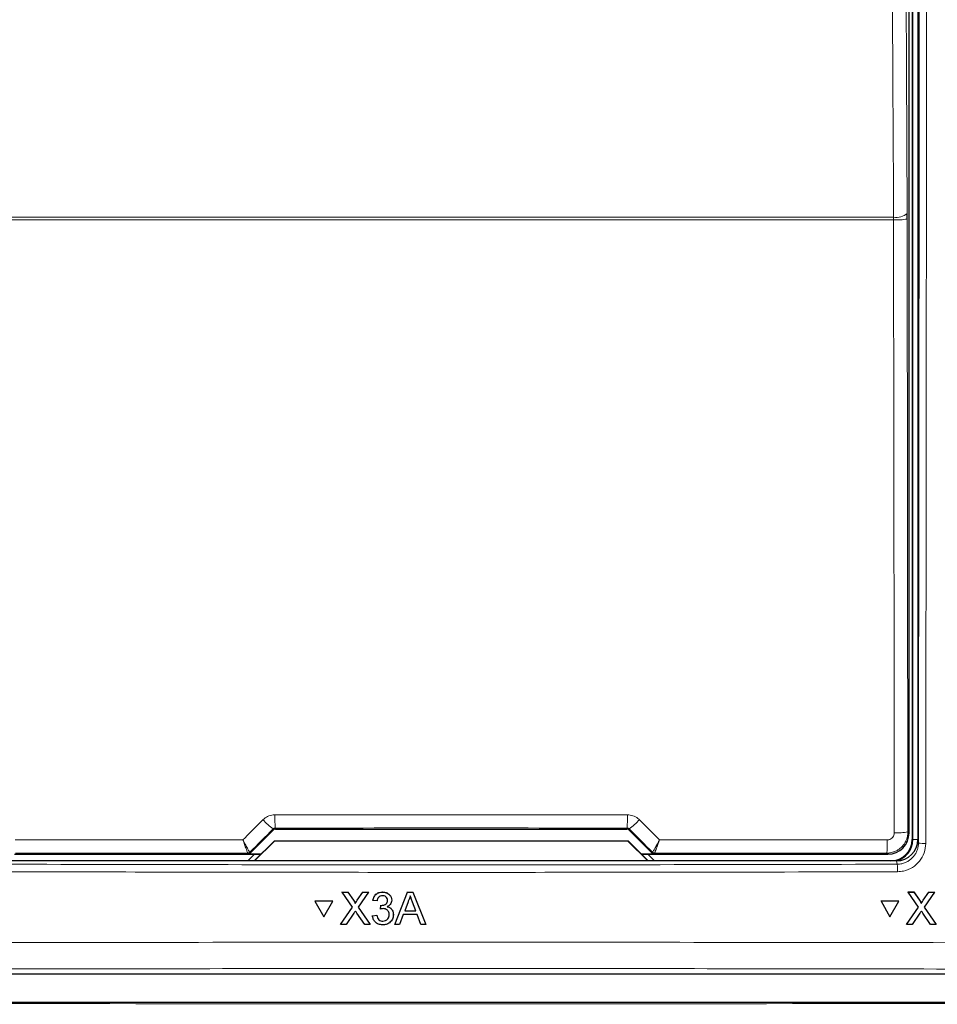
# Model space of a CAD drawing. Header units: millimetres. Extents: x 5 to 418, y 2 to 292.
# Tile 25 of 93: x 105 to 115, y 174 to 185. Entities that reach past the tile are written whole.
import ezdxf

# ---------------------------------------------------------------- set-up
doc = ezdxf.new("R2010")
doc.units = ezdxf.units.MM

msp = doc.modelspace()

# ---------------------------------------------------------------- linework, layer by layer
at = {"color": 7, "linetype": 'Continuous', "lineweight": 25}
for p, q in [((115.0964, 194.3904), (115.0964, 175.5737)), ((115.163, 194.4071), (115.163, 175.5743)), ((115.0601, 175.6516), (115.0601, 194.3125)), ((115.039, 182.8925), (115.0388, 182.958)), ((107.2948, 175.4139), (107.5699, 175.689)), ((107.5935, 175.6987), (111.7326, 175.6987)), ((111.7561, 175.689), (112.0312, 175.4139)), ((107.3427, 175.3237), (107.5786, 175.5597)), ((107.5797, 175.5571), (107.3464, 175.3237)), ((107.5786, 175.5597), (107.5797, 175.5571)), ((107.5786, 175.5597), (111.7474, 175.5597)), ((111.7464, 175.5571), (107.5797, 175.5571)), ((111.7474, 175.5597), (111.7464, 175.5571)), ((111.9797, 175.3237), (111.7464, 175.5571)), ((111.7474, 175.5597), (111.9834, 175.3237)), ((114.9134, 175.3237), (104.4127, 175.3237)), ((104.5159, 175.4017), (107.4206, 175.4017)), ((107.345, 175.4017), (107.2695, 175.3263)), ((107.2695, 175.3263), (107.2695, 175.3237)), ((107.423, 175.4041), (107.2713, 175.4041)), ((112.0548, 175.4041), (111.903, 175.4041)), ((111.9054, 175.4017), (114.8101, 175.4017)), ((112.0565, 175.3263), (111.9811, 175.4017)), ((112.0565, 175.3237), (112.0565, 175.3263)), ((108.3793, 174.9562), (108.3794, 174.9573)), ((108.5014, 174.7795), (108.3793, 174.9562)), ((108.3793, 174.9562), (108.4445, 174.9562)), ((108.4445, 174.9562), (108.4445, 174.9573)), ((108.4445, 174.9562), (108.5114, 174.8594)), ((108.5563, 174.8593), (108.6229, 174.9562)), ((108.689, 174.9562), (108.567, 174.7789)), ((108.6229, 174.9562), (108.623, 174.9573)), ((108.6229, 174.9562), (108.689, 174.9562)), ((108.689, 174.9562), (108.689, 174.9573)), ((108.7407, 174.8581), (108.7408, 174.8592)), ((108.7899, 174.8532), (108.7407, 174.8581)), ((108.8528, 174.9562), (108.8529, 174.9573)), ((108.9619, 174.859), (108.962, 174.86)), ((108.998, 174.5737), (109.1501, 174.9562)), ((109.1501, 174.9562), (109.1502, 174.9573)), ((109.1501, 174.9562), (109.211, 174.9562)), ((109.211, 174.9562), (109.2111, 174.9573)), ((109.211, 174.9562), (109.3634, 174.5737)), ((115.0517, 174.9562), (115.0511, 174.9573)), ((115.0511, 174.9573), (115.1162, 174.9573)), ((115.1732, 174.7795), (115.0517, 174.9562)), ((115.0517, 174.9562), (115.1168, 174.9562)), ((115.1168, 174.9562), (115.1162, 174.9573)), ((115.1162, 174.9573), (115.1828, 174.8605)), ((115.1168, 174.9562), (115.1834, 174.8594)), ((115.2283, 174.8593), (115.2951, 174.9562)), ((115.3611, 174.9562), (115.2388, 174.7789)), ((115.2951, 174.9562), (115.2946, 174.9573)), ((115.2951, 174.9562), (115.3611, 174.9562)), ((115.3611, 174.9562), (115.3606, 174.9573)), ((108.0574, 174.8481), (108.0575, 174.8492)), ((108.2691, 174.8481), (108.0574, 174.8481)), ((108.0574, 174.8481), (108.1633, 174.6652)), ((108.2692, 174.8492), (108.0575, 174.8492)), ((108.1633, 174.6652), (108.2691, 174.8481)), ((108.2691, 174.8481), (108.2692, 174.8492)), ((108.3598, 174.5737), (108.5014, 174.7795)), ((108.5313, 174.8229), (108.5314, 174.824)), ((108.567, 174.7789), (108.7087, 174.5737)), ((108.8288, 174.7552), (108.8338, 174.7993)), ((108.8288, 174.7552), (108.8289, 174.7562)), ((108.8338, 174.7993), (108.8339, 174.8003)), ((108.8409, 174.7988), (108.841, 174.7998)), ((108.9615, 174.8517), (108.9616, 174.8529)), ((109.1544, 174.8414), (109.1152, 174.7355)), ((109.2461, 174.7355), (109.2088, 174.8361)), ((114.7297, 174.8481), (114.7291, 174.8492)), ((114.9407, 174.8492), (114.7291, 174.8492)), ((114.9413, 174.8481), (114.7297, 174.8481)), ((114.7297, 174.8481), (114.835, 174.6652)), ((114.835, 174.6652), (114.9413, 174.8481)), ((114.9413, 174.8481), (114.9407, 174.8492)), ((115.0312, 174.5737), (115.1732, 174.7795)), ((115.1991, 174.8345), (115.1985, 174.8357)), ((115.2388, 174.7789), (115.3799, 174.5737)), ((108.5164, 174.7054), (108.4258, 174.5737)), ((108.6435, 174.5737), (108.5502, 174.7089)), ((108.7359, 174.6767), (108.785, 174.6816)), ((108.7359, 174.6767), (108.736, 174.6778)), ((108.785, 174.6816), (108.7851, 174.6827)), ((108.9812, 174.6775), (108.9812, 174.6787)), ((108.9816, 174.6888), (108.9817, 174.6899)), ((109.0989, 174.6914), (109.0554, 174.5737)), ((109.2623, 174.6914), (109.0989, 174.6914)), ((109.1152, 174.7355), (109.2461, 174.7355)), ((109.306, 174.5737), (109.2623, 174.6914)), ((115.188, 174.7054), (115.0971, 174.5737)), ((115.3147, 174.5737), (115.2218, 174.7089)), ((108.3598, 174.5737), (108.3599, 174.5748)), ((108.4258, 174.5737), (108.3598, 174.5737)), ((108.7087, 174.5737), (108.6435, 174.5737)), ((108.7087, 174.5737), (108.7088, 174.5748)), ((108.8569, 174.613), (108.857, 174.614)), ((108.998, 174.5737), (108.9981, 174.5748)), ((109.0554, 174.5737), (108.998, 174.5737)), ((109.3634, 174.5737), (109.306, 174.5737)), ((109.3634, 174.5737), (109.3634, 174.5748)), ((115.0312, 174.5737), (115.0306, 174.5748)), ((115.0971, 174.5737), (115.0312, 174.5737)), ((115.3799, 174.5737), (115.3147, 174.5737)), ((115.3799, 174.5737), (115.3793, 174.5748)), ((99.9959, 173.9904), (119.3301, 173.9904)), ((99.7636, 173.6582), (119.5624, 173.6582))]:
    msp.add_line(p, q, dxfattribs=at)
at = {"color": 7, "linetype": 'Continuous', "lineweight": 18}
for p, q in [((115.1037, 175.5737), (115.1037, 194.3904)), ((114.8782, 182.8821), (104.4478, 182.8821)), ((104.4482, 182.9148), (114.8778, 182.9148)), ((114.8782, 182.8821), (114.8778, 182.9148)), ((115.039, 182.8925), (115.0469, 175.6648)), ((107.5699, 175.689), (107.5648, 175.7012)), ((107.5884, 175.7111), (107.5935, 175.6987)), ((111.7326, 175.6987), (111.7377, 175.7111)), ((111.7612, 175.7012), (111.7561, 175.689)), ((115.0469, 175.6648), (115.0601, 175.6516)), ((115.1037, 175.5737), (115.0964, 175.5737)), ((115.1037, 175.5737), (115.163, 175.5737)), ((115.163, 175.5743), (115.171, 175.5342)), ((107.2663, 175.416), (107.2662, 175.4161)), ((107.2713, 175.4041), (107.2663, 175.416)), ((107.2899, 175.4258), (107.2897, 175.4258)), ((107.2899, 175.4258), (107.2948, 175.4139)), ((112.0312, 175.4139), (112.0361, 175.4258)), ((112.0361, 175.4258), (112.0363, 175.4258)), ((112.0597, 175.416), (112.0548, 175.4041)), ((112.0598, 175.4161), (112.0597, 175.416)), ((114.8101, 175.4017), (114.7969, 175.4148)), ((114.9213, 175.284), (114.9134, 175.3237)), ((108.5114, 174.8594), (108.5115, 174.8604)), ((108.5563, 174.8593), (108.5564, 174.8604)), ((115.1834, 174.8594), (115.1828, 174.8605)), ((115.2283, 174.8593), (115.2277, 174.8604))]:
    msp.add_line(p, q, dxfattribs=at)
at = {"color": 7, "linetype": 'Continuous', "lineweight": 18, "flags": 128}
for points in [[(114.999, 191.4639), (115.0188, 187.2219), (115.0388, 182.958)], [(114.8778, 182.9148), (114.8763, 183.2368), (114.8703, 184.5246), (114.8461, 189.6757), (114.8379, 191.4207)], [(114.8861, 175.6545), (114.8858, 175.9871), (114.8843, 177.3179), (114.8782, 182.8821)]]:
    msp.add_lwpolyline(points, dxfattribs=at)
at = {"color": 7, "linetype": 'Continuous', "lineweight": 18}
for centre, radius, start, end in [((114.9124, 183.1078), 0.1961, 259.85332, 310.15136), ((114.9156, 183.5537), 0.6727, 266.81598, 280.57109), ((108.012, 176.3231), 0.766, 222.19195, 234.28187), ((110.412, 175.8316), 2.8262, 179.27525, 182.44393), ((108.914, 175.8316), 2.8262, 357.55607, 0.72475), ((111.314, 176.3231), 0.766, 305.71813, 317.80805), ((113.6571, 175.5354), 1.1462, 353.962, 1.78482), ((114.9235, 176.326), 0.6725, 266.81619, 280.57211), ((115.2361, 175.8823), 0.3541, 259.41118, 273.41218), ((107.2663, 175.4493), 0.0333, 270.00748, 314.99252), ((112.0597, 175.4493), 0.0333, 225.00748, 269.99252), ((114.0689, 175.2141), 0.8552, 358.75889, 4.69162)]:
    msp.add_arc(centre, radius, start, end, dxfattribs=at)
at = {"color": 7, "linetype": 'Continuous', "lineweight": 25}
for centre, radius, start, end in [((114.8464, 175.5737), 0.25, 270, 0), ((114.8464, 175.5737), 0.2573, 283.67927, 0), ((107.2662, 175.4494), 0.0333, 270.06102, 314.97735), ((112.0599, 175.4494), 0.0333, 225.02265, 269.93898)]:
    msp.add_arc(centre, radius, start, end, dxfattribs=at)
at = {"color": 7, "linetype": 'Continuous', "lineweight": 18}
for centre, major_axis, ratio, start_param, end_param in [((118.9947, 183.5037), (147.6667, 147.7119), 0.0123167, 1.6359514, 1.6378189), ((109.663, 173.1448), (147.0348, 0), 0.0174551, 1.5566859, 1.5849067), ((100.3313, 183.5037), (-147.6667, 147.7119), 0.0123167, 4.6453664, 4.6472339), ((109.663, 172.8502), (147.0164, 0), 0.0174551, 1.5871, 1.6057242), ((109.663, 172.8502), (147.0164, 0), 0.0174551, 1.5358685, 1.5544927), ((109.663, 182.3284), (165.8333, 0), 0.0524078, 4.6526266, 4.7721513)]:
    msp.add_ellipse(centre, major_axis=major_axis, ratio=ratio, start_param=start_param, end_param=end_param, dxfattribs=at)
at = {"color": 7, "linetype": 'Continuous', "lineweight": 25}
for centre, major_axis, ratio, start_param, end_param in [((107.5935, 175.6654), (-0.0128, 0.0308), 0.9998216, 5.8905493, 6.6758213), ((111.7325, 175.6654), (0.0128, 0.0308), 0.9998216, 5.8905493, 6.6758213), ((114.8101, 175.6517), (0.1768, 0.1768), 0.9998985, 3.9271431, 5.4976349), ((114.913, 175.5747), (0.0491, -0.2461), 0.9960441, 6.0870179, 7.6562931), ((107.2713, 175.4374), (0.0128, -0.0308), 0.9998216, 5.8905493, 6.6758213), ((112.0548, 175.4374), (0.0128, 0.0308), 0.9998216, 2.7489567, 3.5342286)]:
    msp.add_ellipse(centre, major_axis=major_axis, ratio=ratio, start_param=start_param, end_param=end_param, dxfattribs=at)
at = {"color": 7, "linetype": 'Continuous', "lineweight": 18}
for points, knots in [([(115.171, 175.5342), (115.1727, 177.1073), (115.1762, 180.2537), (115.1803, 184.9768), (115.1839, 189.7024), (115.1856, 192.8544), (115.1864, 194.4305)], [0, 0, 0, 0, 0.249948, 0.4999168, 0.749948, 1, 1, 1, 1]), ([(115.2726, 194.4281), (115.2725, 194.3726), (115.2724, 194.0949), (115.2718, 192.9288), (115.2702, 190.0414), (115.267, 185.6002), (115.2625, 180.4662), (115.2589, 177.1102), (115.2572, 175.5288)], [0, 0, 0, 0, 0.0088086, 0.044043, 0.1849809, 0.4668597, 0.7487682, 1, 1, 1, 1]), ([(107.2083, 175.5723), (107.2737, 175.6378), (107.3524, 175.7165), (107.4312, 175.7953), (107.4445, 175.8087)], [0, 0, 0, 0, 0.8306218, 1, 1, 1, 1]), ([(107.4445, 175.8087), (107.4619, 175.823), (107.4968, 175.8516), (107.5489, 175.866), (107.5786, 175.8671), (107.586, 175.8673)], [0, 0, 0, 0, 0.4289712, 0.8581067, 1, 1, 1, 1]), ([(107.586, 175.8673), (107.6971, 175.8674), (108.2526, 175.8675), (109.6373, 175.8677), (110.9109, 175.8675), (111.74, 175.8673)], [0, 0, 0, 0, 0.0802422, 0.4012143, 1, 1, 1, 1]), ([(111.74, 175.8673), (111.7624, 175.8651), (111.8073, 175.8607), (111.8542, 175.8341), (111.8761, 175.8138), (111.8815, 175.8087)], [0, 0, 0, 0, 0.42823285, 0.85633782, 1, 1, 1, 1]), ([(111.8815, 175.8087), (111.96, 175.7302), (112.0387, 175.6514), (112.1174, 175.5726), (112.1177, 175.5723)], [0, 0, 0, 0, 0.996046, 1, 1, 1, 1]), ([(107.5884, 175.7111), (107.5871, 175.711), (107.584, 175.7109), (107.5791, 175.7099), (107.5739, 175.7079), (107.569, 175.705), (107.5662, 175.7025), (107.5648, 175.7012)], [0, 0, 0, 0, 0.1380184, 0.3466195, 0.5623806, 0.7779399, 1, 1, 1, 1]), ([(111.7612, 175.7012), (111.7603, 175.7021), (111.7567, 175.7054), (111.749, 175.7099), (111.7414, 175.7107), (111.7377, 175.7111)], [0, 0, 0, 0, 0.1482472, 0.5799252, 1, 1, 1, 1]), ([(104.5233, 175.5711), (104.6343, 175.5712), (105.1896, 175.5715), (106.0846, 175.5719), (106.8686, 175.5722), (107.2083, 175.5723)], [0, 0, 0, 0, 0.1241023, 0.6205161, 1, 1, 1, 1]), ([(107.2897, 175.4258), (107.2895, 175.426), (107.2879, 175.4268), (107.2803, 175.4379), (107.2614, 175.4709), (107.239, 175.5126), (107.222, 175.5455), (107.2132, 175.5627), (107.2098, 175.5693), (107.2085, 175.5719), (107.2083, 175.5723)], [0, 0, 0, 0, 0.0500975, 0.2741497, 0.5151595, 0.765666, 0.9118815, 0.9655794, 0.9952738, 1, 1, 1, 1]), ([(107.2662, 175.4161), (107.266, 175.4162), (107.2648, 175.4172), (107.2592, 175.4292), (107.2457, 175.4644), (107.2299, 175.5088), (107.2179, 175.5438), (107.2117, 175.5621), (107.2094, 175.5692), (107.2085, 175.5719), (107.2083, 175.5723)], [0, 0, 0, 0, 0.0500976, 0.2741498, 0.5151591, 0.7656656, 0.911884, 0.9655798, 0.9952749, 1, 1, 1, 1]), ([(112.1177, 175.5723), (112.1175, 175.5719), (112.117, 175.5709), (112.1156, 175.5681), (112.1121, 175.5613), (112.103, 175.5434), (112.0855, 175.5096), (112.0631, 175.468), (112.0448, 175.4364), (112.0379, 175.4265), (112.0365, 175.4259), (112.0363, 175.4258)], [0, 0, 0, 0, 0.0047263, 0.0144598, 0.0368391, 0.0943897, 0.2530049, 0.501586, 0.7415301, 0.9644159, 1, 1, 1, 1]), ([(112.1177, 175.5723), (112.1176, 175.5719), (112.1172, 175.5708), (112.1162, 175.5678), (112.1146, 175.5629), (112.1124, 175.5566), (112.1098, 175.5489), (112.1069, 175.5404), (112.1038, 175.5312), (112.1006, 175.5221), (112.097, 175.5116), (112.0929, 175.4998), (112.0883, 175.487), (112.0839, 175.4747), (112.0798, 175.4635), (112.076, 175.4535), (112.0726, 175.4446), (112.0695, 175.4366), (112.0668, 175.43), (112.0646, 175.4248), (112.0628, 175.4208), (112.0613, 175.4179), (112.0603, 175.4164), (112.06, 175.4162), (112.0598, 175.4161)], [0, 0, 0, 0, 0.0047067, 0.0144033, 0.0366943, 0.0653389, 0.0940285, 0.1333037, 0.1726963, 0.2124508, 0.252329, 0.3133117, 0.3747577, 0.437704, 0.501186, 0.5600169, 0.6193098, 0.680107, 0.7414437, 0.7961357, 0.8512386, 0.9076633, 0.9645548, 1, 1, 1, 1]), ([(112.1177, 175.5723), (112.2104, 175.5723), (112.7474, 175.5721), (113.6425, 175.5718), (114.4448, 175.5713), (114.8027, 175.5711)], [0, 0, 0, 0, 0.1035199, 0.5999338, 1, 1, 1, 1]), ([(115.0469, 175.6648), (115.0468, 175.6597), (115.0466, 175.6493), (115.0449, 175.632), (115.0411, 175.6093), (115.0349, 175.5872), (115.0274, 175.5676), (115.0201, 175.5517), (115.009, 175.5316), (114.9938, 175.5099), (114.9752, 175.4889), (114.9544, 175.4699), (114.933, 175.4545), (114.9116, 175.4424), (114.8943, 175.4343), (114.8745, 175.4269), (114.8475, 175.4192), (114.8202, 175.4152), (114.8016, 175.4149), (114.7969, 175.4148)], [0, 0, 0, 0, 0.0395515, 0.0792564, 0.1329209, 0.2146757, 0.2542818, 0.2940421, 0.3477843, 0.4296625, 0.4956848, 0.5624308, 0.6441107, 0.6968365, 0.7499283, 0.7902774, 0.8580151, 0.9641983, 1, 1, 1, 1]), ([(114.8027, 175.5711), (114.809, 175.5715), (114.8245, 175.5725), (114.8479, 175.5825), (114.869, 175.6014), (114.8834, 175.6263), (114.8852, 175.6451), (114.8861, 175.6545)], [0, 0, 0, 0, 0.1424488, 0.3561852, 0.5704207, 0.7852495, 1, 1, 1, 1]), ([(114.9213, 175.284), (114.9258, 175.2841), (114.9395, 175.2844), (114.9577, 175.2865), (114.9779, 175.2905), (115.0026, 175.2972), (115.0288, 175.3079), (115.0533, 175.3218), (115.0706, 175.3337), (115.0869, 175.347), (115.1022, 175.3617), (115.1162, 175.3777), (115.1286, 175.3946), (115.1396, 175.4125), (115.1492, 175.4315), (115.1571, 175.4511), (115.1652, 175.478), (115.1703, 175.5058), (115.1708, 175.527), (115.171, 175.5342)], [0, 0, 0, 0, 0.0346864, 0.104556, 0.1397693, 0.1925905, 0.3000287, 0.3547741, 0.4076028, 0.4607984, 0.5151504, 0.5699019, 0.6227247, 0.6759139, 0.7302588, 0.7850031, 0.8378232, 0.9452574, 1, 1, 1, 1]), ([(115.2572, 175.5288), (115.2535, 175.4913), (115.246, 175.4165), (115.1884, 175.3167), (115.1036, 175.2413), (115.01, 175.2014), (114.9483, 175.1972), (114.9239, 175.1956)], [0, 0, 0, 0, 0.2149317, 0.42987726, 0.64487644, 0.85988586, 1, 1, 1, 1]), ([(104.4048, 175.284), (106.1566, 175.2804), (109.6621, 175.273), (113.1676, 175.2804), (114.9213, 175.284)], [0, 0, 0, 0, 0.4997441, 1, 1, 1, 1]), ([(114.9239, 175.1956), (114.8684, 175.1954), (114.5908, 175.1946), (113.4246, 175.1917), (111.1432, 175.188), (107.9128, 175.1877), (105.5723, 175.1929), (104.4021, 175.1956)], [0, 0, 0, 0, 0.0158376, 0.0791881, 0.332598, 0.666299, 1, 1, 1, 1]), ([(100.0249, 174.3494), (100.2468, 174.3501), (101.3561, 174.3535), (103.3541, 174.3583), (106.0199, 174.3626), (108.6877, 174.3646), (111.357, 174.3643), (114.0164, 174.3616), (116.665, 174.3569), (118.4224, 174.3519), (119.3011, 174.3494)], [0, 0, 0, 0, 0.0345653, 0.1728308, 0.3110963, 0.4493987, 0.587812, 0.7262622, 0.8631132, 1, 1, 1, 1]), ([(119.2816, 174.0389), (117.6829, 174.0432), (114.4835, 174.0516), (109.6743, 174.055), (105.6628, 174.0519), (102.4521, 174.0458), (100.8471, 174.0412), (100.0445, 174.0389)], [0, 0, 0, 0, 0.2494807, 0.4992605, 0.7494764, 0.8747108, 1, 1, 1, 1])]:
    msp.add_open_spline(points, degree=3, knots=knots, dxfattribs=at)
at = {"color": 7, "linetype": 'Continuous', "lineweight": 25}
for points, knots in [([(108.5114, 174.8594), (108.5157, 174.8529), (108.5217, 174.8438), (108.5291, 174.8318), (108.5305, 174.8259), (108.5313, 174.8229)], [0, 0, 0, 0, 0.5612769, 0.7817626, 1, 1, 1, 1]), ([(108.5115, 174.8605), (108.5158, 174.854), (108.5218, 174.8449), (108.5292, 174.8329), (108.5306, 174.827), (108.5314, 174.824)], [0, 0, 0, 0, 0.5612769, 0.7817626, 1, 1, 1, 1]), ([(108.5313, 174.8229), (108.5359, 174.8297), (108.5443, 174.8418), (108.5526, 174.8539), (108.5563, 174.8593)], [0, 0, 0, 0, 0.5599999, 1, 1, 1, 1]), ([(108.5314, 174.824), (108.536, 174.8308), (108.5444, 174.8429), (108.5527, 174.8551), (108.5564, 174.8604)], [0, 0, 0, 0, 0.5599999, 1, 1, 1, 1]), ([(108.7407, 174.8581), (108.7445, 174.873), (108.7521, 174.9027), (108.7809, 174.9358), (108.8167, 174.9537), (108.8408, 174.9554), (108.8528, 174.9562)], [0, 0, 0, 0, 0.2802532, 0.5595228, 0.7795924, 1, 1, 1, 1]), ([(108.7408, 174.8592), (108.7446, 174.8741), (108.7521, 174.9038), (108.781, 174.9369), (108.8168, 174.9548), (108.8409, 174.9565), (108.8529, 174.9573)], [0, 0, 0, 0, 0.2802532, 0.5595228, 0.7795924, 1, 1, 1, 1]), ([(108.8544, 174.9121), (108.8453, 174.9113), (108.8273, 174.9096), (108.806, 174.8942), (108.7944, 174.8739), (108.7914, 174.8601), (108.7899, 174.8532)], [0, 0, 0, 0, 0.2800014, 0.5591308, 0.7793201, 1, 1, 1, 1]), ([(108.8409, 174.7988), (108.8506, 174.7996), (108.87, 174.8014), (108.8951, 174.8135), (108.911, 174.8343), (108.9122, 174.8497), (108.9128, 174.8574)], [0, 0, 0, 0, 0.2806803, 0.5609514, 0.7800568, 1, 1, 1, 1]), ([(108.8528, 174.9562), (108.868, 174.9547), (108.8984, 174.9516), (108.9354, 174.9281), (108.9577, 174.8947), (108.9605, 174.8709), (108.9619, 174.859)], [0, 0, 0, 0, 0.2801842, 0.5598553, 0.7799999, 1, 1, 1, 1]), ([(108.8529, 174.9573), (108.8681, 174.9558), (108.8985, 174.9527), (108.9354, 174.9292), (108.9578, 174.8958), (108.9606, 174.872), (108.962, 174.8601)], [0, 0, 0, 0, 0.2801842, 0.55985531, 0.77999994, 1, 1, 1, 1]), ([(108.9128, 174.8574), (108.9118, 174.8658), (108.9099, 174.8826), (108.8937, 174.9009), (108.8742, 174.9107), (108.861, 174.9116), (108.8544, 174.9121)], [0, 0, 0, 0, 0.27946, 0.5589523, 0.7792553, 1, 1, 1, 1]), ([(108.9619, 174.859), (108.961, 174.8499), (108.9593, 174.8317), (108.9427, 174.8024), (108.9221, 174.7904), (108.9096, 174.7831)], [0, 0, 0, 0, 0.2804963, 0.5610033, 1, 1, 1, 1]), ([(109.1806, 174.9121), (109.1769, 174.8984), (109.1704, 174.874), (109.1593, 174.8514), (109.1544, 174.8414)], [0, 0, 0, 0, 0.5599146, 1, 1, 1, 1]), ([(109.2088, 174.8361), (109.2035, 174.8502), (109.1941, 174.8756), (109.1847, 174.9009), (109.1806, 174.9121)], [0, 0, 0, 0, 0.5600021, 1, 1, 1, 1]), ([(115.1828, 174.8605), (115.1872, 174.854), (115.1928, 174.846), (115.1974, 174.8374), (115.1984, 174.8357)], [0, 0, 0, 0, 0.80020295, 1, 1, 1, 1]), ([(115.1834, 174.8594), (115.1877, 174.8529), (115.1936, 174.8438), (115.201, 174.8318), (115.2025, 174.8259), (115.2032, 174.8229)], [0, 0, 0, 0, 0.5612769, 0.7817626, 1, 1, 1, 1]), ([(115.2026, 174.824), (115.2073, 174.8308), (115.2156, 174.8429), (115.224, 174.8551), (115.2277, 174.8604)], [0, 0, 0, 0, 0.5599999, 1, 1, 1, 1]), ([(115.2032, 174.8229), (115.2079, 174.8297), (115.2162, 174.8418), (115.2246, 174.8539), (115.2283, 174.8593)], [0, 0, 0, 0, 0.5599999, 1, 1, 1, 1]), ([(108.8606, 174.7604), (108.8545, 174.7599), (108.8438, 174.7591), (108.8334, 174.7564), (108.8288, 174.7552)], [0, 0, 0, 0, 0.5597721, 1, 1, 1, 1]), ([(108.8338, 174.7993), (108.8351, 174.7991), (108.8375, 174.7989), (108.8399, 174.7988), (108.8409, 174.7988)], [0, 0, 0, 0, 0.5600031, 1, 1, 1, 1]), ([(108.9325, 174.6892), (108.9314, 174.6998), (108.9292, 174.7211), (108.9098, 174.745), (108.8856, 174.7585), (108.8689, 174.7597), (108.8606, 174.7604)], [0, 0, 0, 0, 0.2797467, 0.5591709, 0.7794436, 1, 1, 1, 1]), ([(108.9096, 174.7831), (108.9212, 174.7793), (108.9443, 174.7718), (108.9679, 174.7462), (108.98, 174.7173), (108.9811, 174.6983), (108.9816, 174.6888)], [0, 0, 0, 0, 0.2798072, 0.5591854, 0.7794082, 1, 1, 1, 1]), ([(108.9097, 174.7842), (108.9213, 174.7804), (108.9444, 174.7729), (108.968, 174.7473), (108.9801, 174.7184), (108.9812, 174.6994), (108.9817, 174.6899)], [0, 0, 0, 0, 0.2798072, 0.5591854, 0.7794082, 1, 1, 1, 1]), ([(108.5345, 174.7316), (108.5311, 174.7267), (108.525, 174.718), (108.519, 174.7092), (108.5164, 174.7054)], [0, 0, 0, 0, 0.5600016, 1, 1, 1, 1]), ([(108.5502, 174.7089), (108.5472, 174.7131), (108.542, 174.7207), (108.5368, 174.7283), (108.5345, 174.7316)], [0, 0, 0, 0, 0.5599998, 1, 1, 1, 1]), ([(108.8552, 174.5688), (108.8385, 174.5703), (108.8051, 174.5734), (108.7663, 174.6017), (108.7425, 174.6379), (108.7381, 174.6638), (108.7359, 174.6767)], [0, 0, 0, 0, 0.2799105, 0.5592491, 0.7794763, 1, 1, 1, 1]), ([(108.785, 174.6816), (108.7876, 174.6717), (108.7926, 174.6519), (108.8087, 174.6273), (108.8328, 174.6146), (108.8489, 174.6135), (108.8569, 174.613)], [0, 0, 0, 0, 0.2808811, 0.5600727, 0.7796532, 1, 1, 1, 1]), ([(108.9816, 174.6888), (108.9794, 174.6706), (108.9749, 174.6341), (108.94, 174.5944), (108.8982, 174.5719), (108.8695, 174.5698), (108.8552, 174.5688)], [0, 0, 0, 0, 0.2794007, 0.5590642, 0.7793783, 1, 1, 1, 1]), ([(108.8569, 174.613), (108.8683, 174.614), (108.8909, 174.6161), (108.9162, 174.6369), (108.9305, 174.6626), (108.9318, 174.6803), (108.9325, 174.6892)], [0, 0, 0, 0, 0.2798831, 0.5589932, 0.779319, 1, 1, 1, 1]), ([(108.857, 174.6141), (108.8684, 174.6151), (108.891, 174.6172), (108.9163, 174.638), (108.9305, 174.6637), (108.9319, 174.6814), (108.9325, 174.6903)], [0, 0, 0, 0, 0.2798831, 0.5589932, 0.779319, 1, 1, 1, 1]), ([(115.2061, 174.7316), (115.2027, 174.7267), (115.1966, 174.718), (115.1906, 174.7092), (115.188, 174.7054)], [0, 0, 0, 0, 0.5600016, 1, 1, 1, 1]), ([(115.2218, 174.7089), (115.2188, 174.7131), (115.2136, 174.7207), (115.2084, 174.7283), (115.2061, 174.7316)], [0, 0, 0, 0, 0.5599998, 1, 1, 1, 1])]:
    msp.add_open_spline(points, degree=3, knots=knots, dxfattribs=at)

doc.saveas('drawing.dxf')
